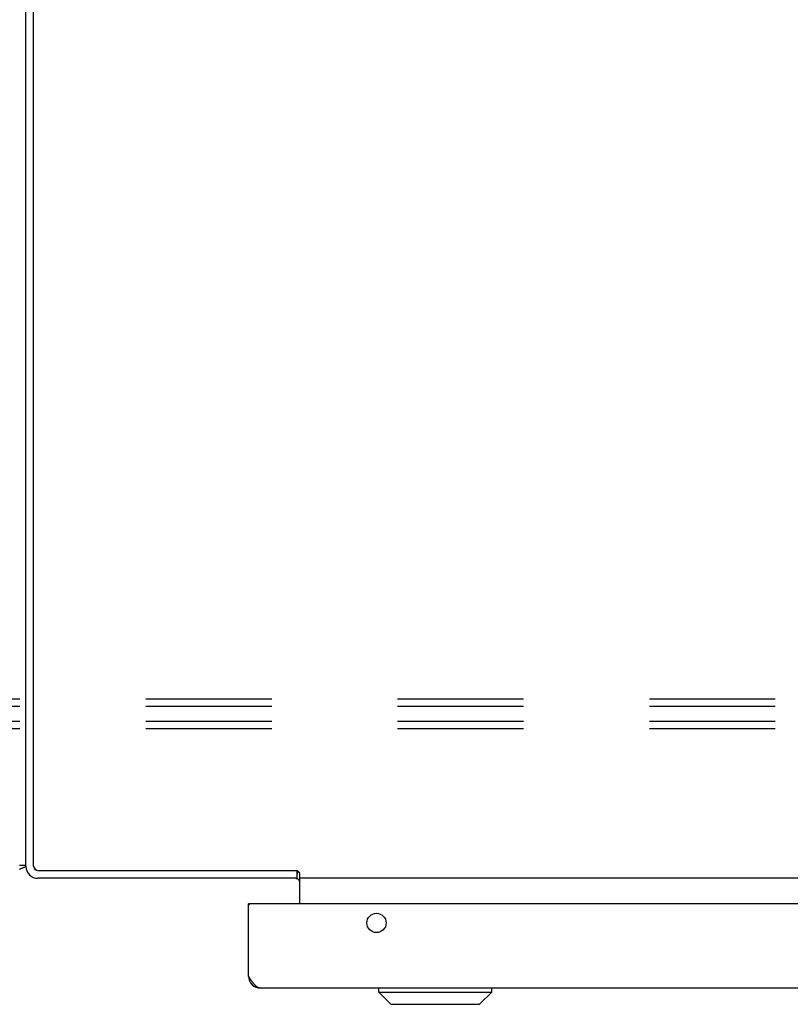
# Model space of a CAD drawing. Header units: inches. Extents: x 0 to 224, y 0 to 145.
# Tile 115 of 125: x 146 to 153, y 104 to 114. Entities that reach past the tile are written whole.
import ezdxf

# ---------------------------------------------------------------- set-up
doc = ezdxf.new("R2010")
doc.units = ezdxf.units.IN
doc.header["$LTSCALE"] = 12.302632
doc.header["$MEASUREMENT"] = 0
doc.linetypes.add('HIDDEN', pattern=[0.2, 0.1, -0.1])
doc.layers.get('0').update_dxf_attribs({"linetype": 'CONTINUOUS'})
doc.layers.add('DEFAULT_2', color=8, linetype='HIDDEN')

msp = doc.modelspace()

# ---------------------------------------------------------------- linework, layer by layer
at = {"color": 3, "linetype": 'Continuous'}
for p, q in [((145.8978, 105.7348), (145.8978, 123.6148)), ((145.8228, 105.7318), (145.8228, 123.5518)), ((145.9428, 105.6898), (148.4748, 105.6898)), ((148.4797, 105.6852), (148.4783, 105.6864)), ((148.4708, 105.6148), (145.9398, 105.6148)), ((148.4978, 105.3668), (148.4978, 105.6679)), ((159.3978, 105.6148), (148.4978, 105.6148)), ((147.9978, 104.6588), (147.9978, 105.3668)), ((160.4328, 105.3668), (148.0128, 105.3668)), ((148.0038, 104.6493), (147.9978, 104.6588)), ((148.0159, 104.6305), (148.0119, 104.6367)), ((148.02, 104.6244), (148.0159, 104.6305)), ((148.024, 104.6184), (148.02, 104.6244)), ((160.3308, 104.5418), (148.1148, 104.5418))]:
    msp.add_line(p, q, dxfattribs=at)
at = {"color": 7, "linetype": 'Continuous'}
for p, q in [((145.8228, 105.7398), (145.7603, 105.7398)), ((148.4708, 105.6898), (148.4708, 105.6148)), ((148.4794, 105.6855), (148.4711, 105.6458)), ((148.0128, 105.3668), (147.9978, 105.3668)), ((149.2716, 104.5024), (149.2716, 104.5418)), ((150.3739, 104.5024), (150.3739, 104.5418)), ((149.2716, 104.5024), (150.3739, 104.5024)), ((149.3897, 104.3843), (149.2716, 104.5024)), ((150.2558, 104.3843), (150.3739, 104.5024)), ((149.3897, 104.3843), (150.2558, 104.3843))]:
    msp.add_line(p, q, dxfattribs=at)
for points in [[(145.7621, 105.7015), (145.7642, 105.7037), (145.7666, 105.7057), (145.7695, 105.7077), (145.7726, 105.7096), (145.7761, 105.7114), (145.7798, 105.7131), (145.7837, 105.7147), (145.7876, 105.7162), (145.7914, 105.7177), (145.7988, 105.7204)], [(145.7988, 105.7204), (145.8023, 105.7217), (145.8054, 105.723), (145.8083, 105.7243), (145.8111, 105.7256), (145.8136, 105.727), (145.8159, 105.7285), (145.8178, 105.73), (145.8193, 105.7315), (145.8206, 105.733), (145.8215, 105.7346)], [(145.8215, 105.7346), (145.8222, 105.7362), (145.8226, 105.7379)], [(148.4762, 105.6884), (148.4749, 105.6889), (148.4734, 105.6894), (148.4721, 105.6897)]]:
    msp.add_lwpolyline(points, dxfattribs=at)
at = {"color": 3, "linetype": 'Continuous'}
for points in [[(148.4783, 105.6864), (148.4758, 105.6888), (148.4748, 105.6898)], [(148.4978, 105.6679), (148.4962, 105.6695), (148.4946, 105.6711), (148.4931, 105.6726), (148.4915, 105.6741), (148.49, 105.6756), (148.4885, 105.677), (148.487, 105.6784), (148.4797, 105.6852)], [(148.4644, 105.6139), (148.4653, 105.6138), (148.4663, 105.6139), (148.4673, 105.6141), (148.4684, 105.6144), (148.4696, 105.6147), (148.4708, 105.6148)], [(148.0119, 104.6367), (148.0058, 104.6461), (148.0038, 104.6493)], [(148.1148, 104.5418), (148.1127, 104.5418), (148.1107, 104.5419), (148.1087, 104.5422), (148.1067, 104.5425), (148.1047, 104.5428), (148.1027, 104.5433), (148.1006, 104.5439), (148.0986, 104.5445), (148.0966, 104.5452), (148.0946, 104.546), (148.0926, 104.5469), (148.0906, 104.5479), (148.0885, 104.5489), (148.0865, 104.5501), (148.0845, 104.5513), (148.0825, 104.5526), (148.0805, 104.5539), (148.0785, 104.5554), (148.0764, 104.5569), (148.0744, 104.5585), (148.0724, 104.5602), (148.0704, 104.5619), (148.0684, 104.5637), (148.0664, 104.5656), (148.0643, 104.5676), (148.0623, 104.5696), (148.0603, 104.5717), (148.0583, 104.5738), (148.0563, 104.576), (148.0543, 104.5783), (148.0522, 104.5806), (148.0502, 104.583), (148.0482, 104.5855), (148.0462, 104.588), (148.0442, 104.5905), (148.0421, 104.5931), (148.0401, 104.5958), (148.0381, 104.5984), (148.0361, 104.6012), (148.0341, 104.604), (148.0321, 104.6068), (148.03, 104.6096), (148.028, 104.6125), (148.026, 104.6155), (148.024, 104.6184)]]:
    msp.add_lwpolyline(points, dxfattribs=at)
msp.add_circle((149.2478, 105.1788), 0.094, dxfattribs=at)
for centre, radius, start, end in [((145.9398, 105.7318), 0.117, 180, 270), ((145.9428, 105.7348), 0.045, 180, 270), ((148.4558, 105.5728), 0.042, 78.17863, 90), ((148.4558, 105.5728), 0.042, 0, 74.61847), ((148.0128, 105.3518), 0.015, 90, 180), ((148.1148, 104.6588), 0.117, 180, 270)]:
    msp.add_arc(centre, radius, start, end, dxfattribs=at)
at = {"color": 7, "linetype": 'Continuous'}
msp.add_arc((145.9398, 105.7318), 0.042, 183.75801, 266.24199, dxfattribs=at)
at = {"layer": 'DEFAULT_2', "color": 8, "linetype": 'HIDDEN'}
for p, q in [((160.5268, 107.3641), (138.5268, 107.3641)), ((160.5268, 107.2919), (138.5268, 107.2919)), ((160.5268, 107.1476), (138.5268, 107.1476)), ((160.5268, 107.0754), (138.5268, 107.0754))]:
    msp.add_line(p, q, dxfattribs=at)

doc.saveas('drawing.dxf')
